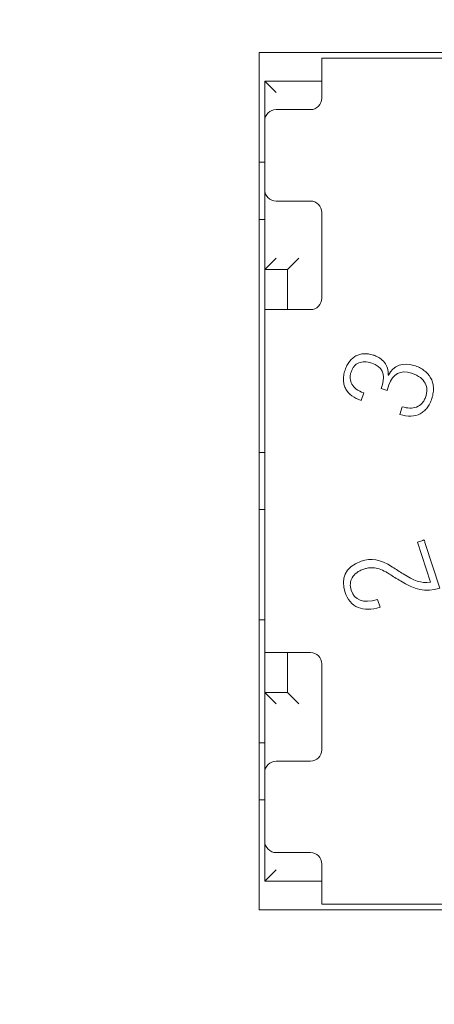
# Model space of a CAD drawing. Header units: millimetres. Extents: x 2293 to 4250, y -591 to 894.
# Tile 105 of 117: x 3917.52 to 3921.15, y 725.75 to 734.37. Entities that reach past the tile are written whole.
import ezdxf

# ---------------------------------------------------------------- set-up
doc = ezdxf.new("R2010")
doc.units = ezdxf.units.MM
doc.header["$PDSIZE"] = -1
doc.layers.add('1', color=7, linetype='Continuous', lineweight=13)
doc.dimstyles.new('ISO-25', dxfattribs={"dimtxt": 2.5, "dimasz": 2.5, "dimexe": 1.25, "dimexo": 0.625, "dimtad": 1, "dimtxsty": 'Standard', "dimcen": 2.5, "dimadec": 0, "dimazin": 0, "dimtfac": 1, "dimtmove": 0, "dimatfit": 3, "dimfxl": 1, "dimarcsym": 0})

# ---------------------------------------------------------------- blocks, each defined once
blk = doc.blocks.new('*D74')
at = {"color": 0, "lineweight": -2}
for p, q in [((4006.2153, 736.9822), (3878.6153, 736.9822)), ((3880.6153, 732.9022), (3880.6153, 722.7562)), ((3880.6153, 706.0622), (3880.6153, 716.2082)), ((3898.4153, 701.9822), (3878.6153, 701.9822))]:
    blk.add_line(p, q, dxfattribs=at)
at = {"color": 0}
for points in [[(3881.2953, 732.9022), (3879.9353, 732.9022), (3880.6153, 736.9822)], [(3879.9353, 706.0622), (3881.2953, 706.0622), (3880.6153, 701.9822)]]:
    blk.add_solid(points, dxfattribs=at)
at = {"layer": 'Defpoints', "color": 0}
for p in [(3880.6153, 736.9822), (4006.2153, 736.9822), (3898.4153, 701.9822)]:
    blk.add_point(p, dxfattribs=at)
at = {"color": 0, "insert": (3880.6153, 719.4822), "char_height": 3.5, "attachment_point": 5}
blk.add_mtext('(35)', dxfattribs=at)
blk = doc.blocks.new('*D76')
at = {"color": 0, "lineweight": -2}
for p, q in [((4006.2153, 736.9822), (4006.2153, 657.9307)), ((3898.4153, 701.9822), (3898.4153, 657.9307)), ((3902.4953, 659.9307), (4002.1353, 659.9307))]:
    blk.add_line(p, q, dxfattribs=at)
at = {"color": 0}
for points in [[(3902.4953, 660.6107), (3902.4953, 659.2507), (3898.4153, 659.9307)], [(4002.1353, 659.2507), (4002.1353, 660.6107), (4006.2153, 659.9307)]]:
    blk.add_solid(points, dxfattribs=at)
at = {"layer": 'Defpoints', "color": 0}
for p in [(4006.2153, 736.9822), (3898.4153, 701.9822), (4006.2153, 659.9307)]:
    blk.add_point(p, dxfattribs=at)
at = {"color": 0, "insert": (3952.3153, 663.4964), "char_height": 3.5, "attachment_point": 5}
blk.add_mtext('(107,8)', dxfattribs=at)

msp = doc.modelspace()

# ---------------------------------------------------------------- linework, layer by layer
at = {"layer": '1', "color": 7, "linetype": 'Continuous', "lineweight": 18}
for p, q in [((3919.6153, 734.0822), (3927.1153, 734.0822)), ((3919.6153, 726.5822), (3919.6153, 734.0822)), ((3920.1653, 734.0322), (3921.2653, 734.0322)), ((3920.1653, 733.7322), (3920.1653, 734.0322)), ((3921.2653, 734.0322), (3920.1653, 734.0322)), ((3919.6653, 733.4822), (3919.6653, 733.8322)), ((3920.1654, 733.8322), (3919.6653, 733.8322)), ((3919.6653, 733.8322), (3919.6653, 733.4822)), ((3919.6653, 733.8322), (3919.7653, 733.7322)), ((3920.1654, 733.8322), (3919.6653, 733.8322)), ((3920.1653, 733.7322), (3920.1653, 733.6822)), ((3920.0653, 733.5822), (3919.7653, 733.5822)), ((3919.6653, 732.8822), (3919.6653, 733.4822)), ((3919.6153, 733.1222), (3919.6653, 733.1222)), ((3919.6653, 732.1822), (3919.6653, 732.8822)), ((3919.6653, 732.8822), (3919.6653, 732.1822)), ((3919.7653, 732.7822), (3920.0653, 732.7822)), ((3920.1653, 732.6822), (3920.1653, 731.9322)), ((3919.6653, 732.6222), (3919.6153, 732.6222)), ((3919.6653, 732.1822), (3919.7653, 732.2822)), ((3919.8653, 732.1822), (3919.9653, 732.2822)), ((3919.8653, 732.1822), (3919.6653, 732.1822)), ((3919.6653, 732.1822), (3919.6653, 731.8321)), ((3919.6653, 732.1822), (3919.8653, 732.1822)), ((3919.8653, 731.8321), (3919.8653, 732.1822)), ((3919.8653, 732.1822), (3919.8653, 731.8321)), ((3919.6653, 731.8322), (3919.6653, 728.8322)), ((3919.6653, 731.8322), (3919.9653, 731.8322)), ((3919.6653, 731.8322), (3919.6653, 728.8322)), ((3920.0653, 731.8322), (3919.9653, 731.8322)), ((3920.7458, 731.2602), (3920.7484, 731.2594)), ((3920.6842, 731.1426), (3920.6957, 731.1779)), ((3920.7538, 731.1752), (3920.7378, 731.1258)), ((3920.533, 731.1043), (3920.5111, 731.0368)), ((3920.7378, 731.1258), (3920.6842, 731.1426)), ((3920.8486, 730.9148), (3920.8706, 730.9824)), ((3919.6153, 730.5822), (3919.6653, 730.5822)), ((3919.6653, 730.0822), (3919.6153, 730.0822)), ((3921.0039, 729.7984), (3921.0505, 729.8136)), ((3921.1175, 729.4487), (3921.0039, 729.7984)), ((3921.0714, 729.7873), (3921.199, 729.3948)), ((3920.6534, 729.2968), (3920.6757, 729.2282)), ((3919.6653, 729.1172), (3919.6153, 729.1172)), ((3919.6653, 728.8323), (3919.6653, 728.4822)), ((3919.9653, 728.8322), (3919.6653, 728.8322)), ((3919.8653, 728.4822), (3919.8653, 728.8323)), ((3919.8653, 728.8323), (3919.8653, 728.4822)), ((3920.0653, 728.8322), (3919.9653, 728.8322)), ((3920.1653, 727.9822), (3920.1653, 728.7322)), ((3919.6653, 727.7822), (3919.6653, 728.4822)), ((3919.6653, 728.4822), (3919.8653, 728.4822)), ((3919.8653, 728.4822), (3919.6653, 728.4822)), ((3919.6653, 728.4822), (3919.6653, 727.7822)), ((3919.6653, 728.4822), (3919.7653, 728.3822)), ((3919.8653, 728.4822), (3919.9653, 728.3822)), ((3919.6153, 728.0422), (3919.6653, 728.0422)), ((3919.7653, 727.8822), (3920.0653, 727.8822)), ((3919.6653, 727.1822), (3919.6653, 727.7822)), ((3919.6653, 727.5422), (3919.6153, 727.5422)), ((3919.6653, 726.8322), (3919.6653, 727.1822)), ((3919.6653, 727.1822), (3919.6653, 726.8322)), ((3920.0653, 727.0822), (3919.7653, 727.0822)), ((3920.1653, 726.9322), (3920.1653, 726.9822)), ((3919.6653, 726.8322), (3919.7653, 726.9322)), ((3920.1653, 726.6322), (3920.1653, 726.9322)), ((3920.1654, 726.8322), (3919.6653, 726.8322)), ((3919.6653, 726.8322), (3920.1654, 726.8322)), ((3921.2653, 726.6322), (3920.1653, 726.6322)), ((3920.1653, 726.6322), (3921.2653, 726.6322)), ((3927.1153, 726.5822), (3919.6153, 726.5822))]:
    msp.add_line(p, q, dxfattribs=at)
for centre, start, end in [((3920.0653, 733.6822), 270, 0), ((3919.7653, 733.4822), 90, 180), ((3919.7653, 732.8822), 180, 270), ((3920.0653, 732.6822), 0, 90), ((3920.0653, 731.9322), 270, 0), ((3920.0653, 728.7322), 0, 90), ((3920.0653, 727.9822), 270, 0), ((3919.7653, 727.7822), 90, 180), ((3919.7653, 727.1822), 180, 270), ((3920.0653, 726.9822), 0, 90)]:
    msp.add_arc(centre, 0.1, start, end, dxfattribs=at)
for points, knots in [([(3920.7458, 731.2602), (3920.7474, 731.282), (3920.7432, 731.3222), (3920.7173, 731.372), (3920.6817, 731.4041), (3920.6463, 731.4238), (3920.6122, 731.4372), (3920.5732, 731.4462), (3920.5203, 731.4483), (3920.4726, 731.4348), (3920.4324, 731.4069), (3920.4063, 731.3791), (3920.3847, 731.3451), (3920.3702, 731.3099), (3920.3616, 731.2791), (3920.3556, 731.248), (3920.3538, 731.2113), (3920.3604, 731.1713), (3920.3803, 731.1233), (3920.425, 731.0741), (3920.4796, 731.047), (3920.5111, 731.0368)], [0, 0, 0, 0, 0.062881, 0.125762, 0.188643, 0.220084, 0.251524, 0.29516, 0.338796, 0.426067, 0.469703, 0.513338, 0.556974, 0.60061, 0.625572, 0.650534, 0.700457, 0.750381, 0.800305, 0.900152, 1, 1, 1, 1]), ([(3920.5111, 731.0368), (3920.4796, 731.047), (3920.425, 731.0741), (3920.3803, 731.1233), (3920.3604, 731.1713), (3920.3538, 731.2113), (3920.3556, 731.248), (3920.3616, 731.2791), (3920.3702, 731.3099), (3920.3847, 731.3451), (3920.4063, 731.3791), (3920.4324, 731.4069), (3920.4726, 731.4348), (3920.5203, 731.4483), (3920.5732, 731.4462), (3920.6122, 731.4372), (3920.6463, 731.4238), (3920.6817, 731.4041), (3920.7173, 731.3719), (3920.7432, 731.3222), (3920.7474, 731.2818), (3920.7458, 731.2601)], [0, 0, 0, 0, 0.099848, 0.199695, 0.249619, 0.299543, 0.349466, 0.374428, 0.39939, 0.443026, 0.486662, 0.530297, 0.573933, 0.661204, 0.70484, 0.748476, 0.779916, 0.811357, 0.874238, 0.937119, 1, 1, 1, 1]), ([(3920.533, 731.1043), (3920.5067, 731.1131), (3920.4633, 731.1352), (3920.4245, 731.1788), (3920.4125, 731.2215), (3920.4142, 731.2579), (3920.4212, 731.2875), (3920.433, 731.3154), (3920.4533, 731.3454), (3920.4871, 731.3701), (3920.5391, 731.379), (3920.5804, 731.3713), (3920.6024, 731.3642)], [0, 0, 0, 0, 0.120607, 0.241214, 0.361821, 0.422125, 0.482428, 0.547125, 0.611821, 0.741214, 0.870607, 1, 1, 1, 1]), ([(3920.6024, 731.3642), (3920.5804, 731.3713), (3920.5391, 731.379), (3920.4871, 731.3701), (3920.4533, 731.3454), (3920.433, 731.3154), (3920.4212, 731.2875), (3920.4142, 731.2579), (3920.4125, 731.2215), (3920.4245, 731.1788), (3920.4633, 731.1352), (3920.5067, 731.1131), (3920.533, 731.1043)], [0, 0, 0, 0, 0.129393, 0.258786, 0.388179, 0.452875, 0.517572, 0.577875, 0.638179, 0.758786, 0.879393, 1, 1, 1, 1]), ([(3920.7484, 731.2595), (3920.792, 731.3439), (3920.8795, 731.375), (3920.9722, 731.3449), (3920.9722, 731.3449)], [0, 0, 0, 0, 0.999963, 1, 1, 1, 1]), ([(3920.8486, 730.9148), (3920.8842, 730.9047), (3920.9495, 730.8958), (3921.0163, 730.9125), (3921.0603, 730.9419), (3921.0886, 730.9718), (3921.1081, 731.0032), (3921.1211, 731.032), (3921.1301, 731.0564), (3921.1373, 731.0821), (3921.1434, 731.1155), (3921.1449, 731.155), (3921.1371, 731.1984), (3921.1147, 731.2505), (3921.0654, 731.3043), (3921.0061, 731.3338), (3920.9722, 731.3449)], [0, 0, 0, 0, 0.12013, 0.24026, 0.300325, 0.36039, 0.420455, 0.450487, 0.480519, 0.512987, 0.545455, 0.61039, 0.675325, 0.74026, 0.87013, 1, 1, 1, 1]), ([(3920.9722, 731.3449), (3921.0061, 731.3338), (3921.0654, 731.3043), (3921.1147, 731.2505), (3921.1371, 731.1984), (3921.1449, 731.155), (3921.1434, 731.1155), (3921.1373, 731.0821), (3921.1301, 731.0564), (3921.1211, 731.032), (3921.1081, 731.0032), (3921.0886, 730.9718), (3921.0603, 730.9419), (3921.0163, 730.9125), (3920.9495, 730.8958), (3920.8842, 730.9047), (3920.8486, 730.9148)], [0, 0, 0, 0, 0.12987, 0.25974, 0.324675, 0.38961, 0.454545, 0.487013, 0.519481, 0.549513, 0.579545, 0.63961, 0.699675, 0.75974, 0.87987, 1, 1, 1, 1]), ([(3920.9521, 731.2762), (3920.9838, 731.2659), (3921.0342, 731.2397), (3921.076, 731.1888), (3921.0871, 731.1409), (3921.0845, 731.102), (3921.0765, 731.0698), (3921.063, 731.0387), (3921.0378, 731.0038), (3920.9965, 730.9763), (3920.9364, 730.9672), (3920.8926, 730.9752), (3920.8706, 730.9824)], [0, 0, 0, 0, 0.10942, 0.218841, 0.328261, 0.382971, 0.437681, 0.507971, 0.578261, 0.718841, 0.85942, 1, 1, 1, 1]), ([(3920.8706, 730.9824), (3920.8926, 730.9752), (3920.9364, 730.9672), (3920.9965, 730.9763), (3921.0378, 731.0038), (3921.063, 731.0387), (3921.0765, 731.0698), (3921.0845, 731.102), (3921.0871, 731.1409), (3921.076, 731.1888), (3921.0342, 731.2397), (3920.9838, 731.2659), (3920.9521, 731.2762)], [0, 0, 0, 0, 0.14058, 0.281159, 0.421739, 0.492029, 0.562319, 0.617029, 0.671739, 0.781159, 0.89058, 1, 1, 1, 1]), ([(3920.423, 729.377), (3920.4166, 729.3967), (3920.4114, 729.4355), (3920.427, 729.4885), (3920.4601, 729.5255), (3920.4985, 729.549), (3920.5309, 729.5622), (3920.5619, 729.5706), (3920.5967, 729.5755), (3920.6401, 729.5729), (3920.695, 729.5548), (3920.7363, 729.5323), (3920.7586, 729.5183)], [0, 0, 0, 0, 0.145468, 0.290936, 0.436404, 0.509137, 0.581871, 0.634137, 0.686404, 0.790936, 0.895468, 1, 1, 1, 1]), ([(3920.7586, 729.5183), (3920.7363, 729.5323), (3920.695, 729.5548), (3920.6401, 729.5729), (3920.5967, 729.5755), (3920.5619, 729.5706), (3920.5309, 729.5622), (3920.4985, 729.549), (3920.4601, 729.5255), (3920.427, 729.4885), (3920.4114, 729.4355), (3920.4166, 729.3967), (3920.423, 729.377)], [0, 0, 0, 0, 0.104532, 0.209064, 0.313596, 0.365863, 0.418129, 0.490863, 0.563596, 0.709064, 0.854532, 1, 1, 1, 1])]:
    msp.add_open_spline(points, degree=3, knots=knots, dxfattribs=at)
for points in [[(3920.6024, 731.3642), (3920.6911, 731.3354), (3920.7248, 731.2676), (3920.6957, 731.1779)], [(3920.6957, 731.1779), (3920.7248, 731.2676), (3920.6911, 731.3354), (3920.6024, 731.3642)], [(3920.9722, 731.3449), (3920.8795, 731.375), (3920.7919, 731.3438), (3920.7483, 731.2594)], [(3920.7538, 731.1752), (3920.7839, 731.2679), (3920.8549, 731.3078), (3920.9521, 731.2762)], [(3920.9521, 731.2762), (3920.8549, 731.3078), (3920.7839, 731.2679), (3920.7538, 731.1752)], [(3921.0505, 729.8136), (3921.0517, 729.814), (3921.0542, 729.8148), (3921.058, 729.816), (3921.0605, 729.8168), (3921.0617, 729.8172)], [(3921.0617, 729.8172), (3921.0649, 729.8075), (3921.0681, 729.7976), (3921.0714, 729.7873)], [(3920.5094, 729.6304), (3920.364, 729.5831), (3920.3335, 729.4696), (3920.3671, 729.3662)], [(3920.3671, 729.3662), (3920.3335, 729.4696), (3920.364, 729.5831), (3920.5094, 729.6304)], [(3920.7843, 729.5805), (3920.6722, 729.6522), (3920.6005, 729.66), (3920.5094, 729.6304)], [(3920.5094, 729.6304), (3920.6005, 729.66), (3920.6722, 729.6522), (3920.7843, 729.5805)], [(3920.7843, 729.5805), (3920.816, 729.5602), (3920.8478, 729.5402), (3920.8793, 729.5196)], [(3920.8538, 729.4587), (3920.8221, 729.4786), (3920.7904, 729.4985), (3920.7586, 729.5183)], [(3920.8538, 729.4587), (3920.973, 729.3841), (3921.073, 729.3539), (3921.199, 729.3948)], [(3921.199, 729.3948), (3921.073, 729.3539), (3920.973, 729.3841), (3920.8538, 729.4587)], [(3921.1175, 729.4487), (3921.0336, 729.435), (3920.9698, 729.4607), (3920.8793, 729.5196)], [(3920.8793, 729.5196), (3920.9698, 729.4607), (3921.0336, 729.435), (3921.1175, 729.4487)], [(3920.3671, 729.3662), (3920.4137, 729.2229), (3920.5273, 729.1833), (3920.6757, 729.2282)], [(3920.6757, 729.2282), (3920.5273, 729.1833), (3920.4137, 729.2229), (3920.3671, 729.3662)], [(3920.6534, 729.2968), (3920.5239, 729.2598), (3920.4513, 729.29), (3920.423, 729.377)], [(3920.423, 729.377), (3920.4513, 729.29), (3920.5239, 729.2598), (3920.6534, 729.2968)]]:
    msp.add_open_spline(points, degree=3, dxfattribs=at)

# ---------------------------------------------------------------- dimensions: what is measured, and where the dimension line sits
at = {"color": 1}
dim = msp.add_linear_dim(base=(3880.6153, 736.9822), p1=(3898.4153, 701.9822), p2=(4006.2153, 736.9822), angle=90, text='(<>)', dimstyle='ISO-25', override={"dimtxt": 3.5, "dimasz": 4.08, "dimexe": 2, "dimexo": 0, "dimgap": 1.524, "dimtih": 1, "dimtoh": 1, "dimdec": 0, "dimzin": 0, "dimtxsty": 'Standard', "dimadec": 2, "dimtzin": 0}, dxfattribs=at)
dim.commit()
dim.dimension.update_dxf_attribs({"geometry": '*D74', "text_midpoint": (3880.6153, 719.4822)})
dim = msp.add_linear_dim(base=(4006.2153, 659.9307), p1=(3898.4153, 701.9822), p2=(4006.2153, 736.9822), text='(<>)', dimstyle='ISO-25', override={"dimtxt": 3.5, "dimasz": 4.08, "dimexe": 2, "dimexo": 0, "dimgap": 1.524, "dimtih": 1, "dimtoh": 1, "dimdec": 1, "dimzin": 0, "dimtxsty": 'Standard', "dimadec": 2, "dimtzin": 0}, dxfattribs=at)
dim.commit()
dim.dimension.update_dxf_attribs({"geometry": '*D76', "text_midpoint": (3952.3153, 663.4964)})

doc.saveas('drawing.dxf')
